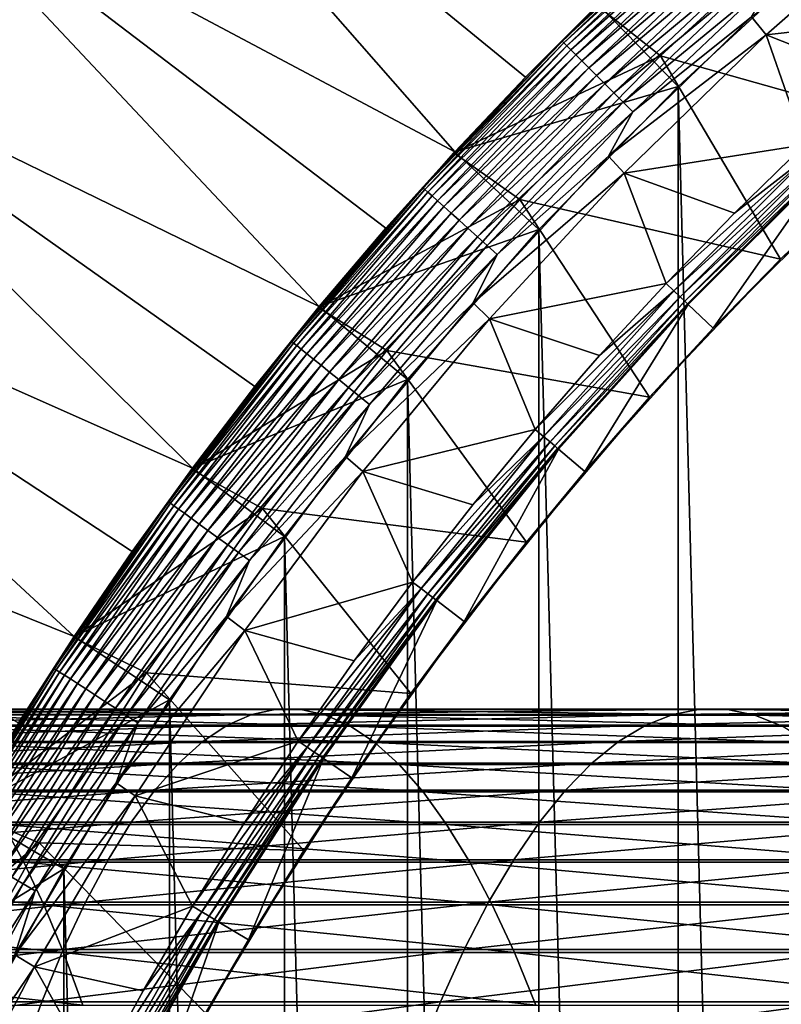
# Model space of a CAD drawing. Header units: metres. Extents: x -24 to 236, y -24 to 24.
# Tile 206 of 256: x 145.72 to 149.04, y 7.71 to 12.01. Entities that reach past the tile are written whole.
import ezdxf

# ---------------------------------------------------------------- set-up
doc = ezdxf.new("R2010")
doc.units = ezdxf.units.M
doc.layers.add('solid_10392024', color=7, linetype='CONTINUOUS')

msp = doc.modelspace()

# ---------------------------------------------------------------- linework, layer by layer
at = {"layer": 'solid_10392024'}
for points in [[(140.5, -23.5), (140.5, 23.5), (179.5, 23.5)], [(179.5, -23.5), (140.5, -23.5), (179.5, 23.5)], [(147.619049, 11.429554, 7.2), (145.830276, 13.46928, 4.5), (145.166306, 12.734358, 4.5)], [(147.927704, 11.755091, 7.2), (148.244904, 12.072296, 7.2), (145.830276, 13.46928, 4.5)], [(147.619049, 11.429554, 7.2), (147.927704, 11.755091, 7.2), (145.830276, 13.46928, 4.5)], [(147.02829, 10.754415, 7.2), (145.166306, 12.734358, 4.5), (144.540359, 11.966701, 4.5)], [(147.319183, 11.095917, 7.2), (147.619049, 11.429554, 7.2), (145.166306, 12.734358, 4.5)], [(147.02829, 10.754415, 7.2), (147.319183, 11.095917, 7.2), (145.166306, 12.734358, 4.5)], [(148.087769, 11.912228, 31.459608), (148.727539, 12.519341, 31.459608), (148.57045, 12.380944, 31.4)], [(148.734772, 12.5113, 31.519072), (148.727539, 12.519341, 31.459608), (148.087769, 11.912228, 31.459608)], [(148.095428, 11.904577, 31.519072), (148.734772, 12.5113, 31.519072), (148.087769, 11.912228, 31.459608)], [(148.746765, 12.497987, 31.576794), (148.734772, 12.5113, 31.519072), (148.095428, 11.904577, 31.519072)], [(148.977295, 11.939938, 31.9), (149.628525, 12.509792, 31.9), (148.914246, 12.017838, 31.9)], [(149.781677, 12.029946, 31.092821), (149.628525, 12.509792, 31.9), (148.977295, 11.939938, 31.9)], [(148.108093, 11.891911, 31.576794), (148.746765, 12.497987, 31.576794), (148.095428, 11.904577, 31.519072)], [(148.763321, 12.479596, 31.631933), (148.746765, 12.497987, 31.576794), (148.108093, 11.891911, 31.576794)], [(148.125595, 11.874411, 31.631933), (148.763321, 12.479596, 31.631933), (148.108093, 11.891911, 31.576794)], [(148.78421, 12.456394, 31.683683), (148.763321, 12.479596, 31.631933), (148.125595, 11.874411, 31.631933)], [(148.147659, 11.852334, 31.683683), (148.78421, 12.456394, 31.683683), (148.125595, 11.874411, 31.631933)], [(148.809128, 12.428722, 31.731291), (148.78421, 12.456394, 31.683683), (148.147659, 11.852334, 31.683683)], [(148.173996, 11.826004, 31.731291), (148.809128, 12.428722, 31.731291), (148.147659, 11.852334, 31.683683)], [(148.837708, 12.396984, 31.774055), (148.809128, 12.428722, 31.731291), (148.173996, 11.826004, 31.731291)], [(149.162994, 12.442237, 32.650002), (148.5168, 11.848465, 32.650002), (148.240768, 12.068265, 32.650002)], [(149.642593, 11.531441, 33.650002), (148.5168, 11.848465, 32.650002), (149.162994, 12.442237, 32.650002)], [(148.57045, 12.380944, 31.4), (148.244904, 12.072296, 7.2), (147.927704, 11.755091, 7.2)], [(147.927704, 11.755091, 31.4), (148.57045, 12.380944, 31.4), (147.927704, 11.755091, 7.2)], [(148.087769, 11.912228, 31.459608), (148.57045, 12.380944, 31.4), (147.927704, 11.755091, 31.4)], [(148.204193, 11.795805, 31.774055), (148.837708, 12.396984, 31.774055), (148.173996, 11.826004, 31.731291)], [(148.869522, 12.361643, 31.811354), (148.837708, 12.396984, 31.774055), (148.204193, 11.795805, 31.774055)], [(148.237823, 11.762177, 31.811354), (148.869522, 12.361643, 31.811354), (148.204193, 11.795805, 31.774055)], [(148.904129, 12.323215, 31.842644), (148.869522, 12.361643, 31.811354), (148.237823, 11.762177, 31.811354)], [(148.274384, 11.725614, 31.842644), (148.904129, 12.323215, 31.842644), (148.237823, 11.762177, 31.811354)], [(149.233337, 12.304524, 45.650002), (148.244934, 12.072324, 45.150002), (148.593796, 11.714132, 45.650002)], [(148.940994, 12.282263, 31.867466), (148.904129, 12.323215, 31.842644), (148.274384, 11.725614, 31.842644)], [(149.233337, -12.304524, 45.650002), (149.233337, 12.304524, 45.650002), (148.593796, 11.714132, 45.650002)], [(148.313354, 11.686647, 31.867466), (148.940994, 12.282263, 31.867466), (148.274384, 11.725614, 31.842644)], [(148.979614, 12.239385, 31.885456), (148.940994, 12.282263, 31.867466), (148.313354, 11.686647, 31.867466)], [(148.354156, 11.645848, 31.885456), (148.979614, 12.239385, 31.885456), (148.313354, 11.686647, 31.867466)], [(149.019394, 12.195206, 31.896355), (148.979614, 12.239385, 31.885456), (148.354156, 11.645848, 31.885456)], [(148.396194, 11.603812, 31.896355), (149.019394, 12.195206, 31.896355), (148.354156, 11.645848, 31.885456)], [(148.396194, 11.603812, 31.896355), (148.914246, 12.017838, 31.9), (149.019394, 12.195206, 31.896355)], [(147.619064, 11.429559, 45.150002), (148.244934, 12.072324, 45.150002), (148.240768, 12.068265, 32.650002)], [(148.593796, 11.714132, 45.650002), (148.244934, 12.072324, 45.150002), (147.619064, 11.429559, 45.150002)], [(148.5168, 11.848465, 32.650002), (147.615097, 11.425261, 32.650002), (148.240768, 12.068265, 32.650002)], [(147.619064, 11.429559, 45.150002), (148.240768, 12.068265, 32.650002), (147.615097, 11.425261, 32.650002)], [(149.459656, 11.748829, 31.092821), (149.781677, 12.029946, 31.092821), (148.977295, 11.939938, 31.9)], [(148.977295, 11.939938, 31.9), (148.914246, 12.017838, 31.9), (148.290085, 11.410531, 31.9)], [(148.396194, 11.603812, 31.896355), (148.290085, 11.410531, 31.9), (148.914246, 12.017838, 31.9)], [(146.474304, 10.04879, 7.2), (144.540359, 11.966701, 4.5), (143.954041, 11.168249, 4.5)], [(146.746613, 10.40529, 7.2), (147.02829, 10.754415, 7.2), (144.540359, 11.966701, 4.5)], [(146.474304, 10.04879, 7.2), (146.746613, 10.40529, 7.2), (144.540359, 11.966701, 4.5)], [(147.480667, 11.272465, 31.459608), (148.087769, 11.912228, 31.459608), (147.927704, 11.755091, 31.4)], [(148.095428, 11.904577, 31.519072), (148.087769, 11.912228, 31.459608), (147.480667, 11.272465, 31.459608)], [(147.488693, 11.265225, 31.519072), (148.095428, 11.904577, 31.519072), (147.480667, 11.272465, 31.459608)], [(148.108093, 11.891911, 31.576794), (148.095428, 11.904577, 31.519072), (147.488693, 11.265225, 31.519072)], [(148.35759, 11.336527, 31.9), (148.977295, 11.939938, 31.9), (148.290085, 11.410531, 31.9)], [(149.14537, 11.459094, 31.092821), (148.977295, 11.939938, 31.9), (148.35759, 11.336527, 31.9)], [(149.14537, 11.459094, 31.092821), (149.459656, 11.748829, 31.092821), (148.977295, 11.939938, 31.9)], [(147.502014, 11.253239, 31.576794), (148.108093, 11.891911, 31.576794), (147.488693, 11.265225, 31.519072)], [(148.125595, 11.874411, 31.631933), (148.108093, 11.891911, 31.576794), (147.502014, 11.253239, 31.576794)], [(147.520401, 11.236678, 31.631933), (148.125595, 11.874411, 31.631933), (147.502014, 11.253239, 31.576794)], [(148.147659, 11.852334, 31.683683), (148.125595, 11.874411, 31.631933), (147.520401, 11.236678, 31.631933)], [(147.54361, 11.215788, 31.683683), (148.147659, 11.852334, 31.683683), (147.520401, 11.236678, 31.631933)], [(148.173996, 11.826004, 31.731291), (148.147659, 11.852334, 31.683683), (147.54361, 11.215788, 31.683683)], [(147.571274, 11.190872, 31.731291), (148.173996, 11.826004, 31.731291), (147.54361, 11.215788, 31.683683)], [(148.204193, 11.795805, 31.774055), (148.173996, 11.826004, 31.731291), (147.571274, 11.190872, 31.731291)], [(148.5168, 11.848465, 32.650002), (147.902924, 11.22099, 32.650002), (147.615097, 11.425261, 32.650002)], [(149.040421, 10.960735, 33.650002), (147.902924, 11.22099, 32.650002), (148.5168, 11.848465, 32.650002)], [(149.642593, 11.531441, 33.650002), (149.040421, 10.960735, 33.650002), (148.5168, 11.848465, 32.650002)], [(147.603012, 11.162294, 31.774055), (148.204193, 11.795805, 31.774055), (147.571274, 11.190872, 31.731291)], [(148.237823, 11.762177, 31.811354), (148.204193, 11.795805, 31.774055), (147.603012, 11.162294, 31.774055)], [(147.927704, 11.755091, 31.4), (147.619049, 11.429554, 7.2), (147.319183, 11.095917, 7.2)], [(147.319183, 11.095917, 31.4), (147.927704, 11.755091, 31.4), (147.319183, 11.095917, 7.2)], [(147.480667, 11.272465, 31.459608), (147.927704, 11.755091, 31.4), (147.319183, 11.095917, 31.4)], [(147.638351, 11.130473, 31.811354), (148.237823, 11.762177, 31.811354), (147.603012, 11.162294, 31.774055)], [(147.927704, 11.755091, 31.4), (147.927704, 11.755091, 7.2), (147.619049, 11.429554, 7.2)], [(148.274384, 11.725614, 31.842644), (148.237823, 11.762177, 31.811354), (147.638351, 11.130473, 31.811354)], [(148.593796, 11.714132, 45.650002), (147.619064, 11.429559, 45.150002), (147.986481, 11.090444, 45.650002)], [(147.676788, 11.095873, 31.842644), (148.274384, 11.725614, 31.842644), (147.638351, 11.130473, 31.811354)], [(148.313354, 11.686647, 31.867466), (148.274384, 11.725614, 31.842644), (147.676788, 11.095873, 31.842644)], [(147.717743, 11.058999, 31.867466), (148.313354, 11.686647, 31.867466), (147.676788, 11.095873, 31.842644)], [(148.354156, 11.645848, 31.885456), (148.313354, 11.686647, 31.867466), (147.717743, 11.058999, 31.867466)], [(148.593796, -11.714132, 45.650002), (148.593796, 11.714132, 45.650002), (147.986481, 11.090444, 45.650002)], [(148.593796, -11.714132, 45.650002), (149.233337, -12.304524, 45.650002), (148.593796, 11.714132, 45.650002)], [(147.76062, 11.020391, 31.885456), (148.354156, 11.645848, 31.885456), (147.717743, 11.058999, 31.867466)], [(148.396194, 11.603812, 31.896355), (148.354156, 11.645848, 31.885456), (147.76062, 11.020391, 31.885456)], [(147.804794, 10.980613, 31.896355), (148.396194, 11.603812, 31.896355), (147.76062, 11.020391, 31.885456)], [(147.804794, 10.980613, 31.896355), (148.290085, 11.410531, 31.9), (148.396194, 11.603812, 31.896355)], [(149.34079, 11.253036, 30.592821), (149.040421, 10.960735, 33.650002), (149.642593, 11.531441, 33.650002)], [(147.028244, 10.754346, 45.150002), (147.619064, 11.429559, 45.150002), (147.615097, 11.425261, 32.650002)], [(147.986481, 11.090444, 45.650002), (147.619064, 11.429559, 45.150002), (147.028244, 10.754346, 45.150002)], [(148.83905, 11.160955, 31.092821), (149.14537, 11.459094, 31.092821), (148.35759, 11.336527, 31.9)], [(149.177963, 11.424688, 30.999844), (149.14537, 11.459094, 31.092821), (148.83905, 11.160955, 31.092821)], [(147.902924, 11.22099, 32.650002), (147.024475, 10.74979, 32.650002), (147.615097, 11.425261, 32.650002)], [(147.028244, 10.754346, 45.150002), (147.615097, 11.425261, 32.650002), (147.024475, 10.74979, 32.650002)], [(148.35759, 11.336527, 31.9), (148.290085, 11.410531, 31.9), (147.699142, 10.770857, 31.9)], [(147.804794, 10.980613, 31.896355), (147.699142, 10.770857, 31.9), (148.290085, 11.410531, 31.9)], [(149.177963, 11.424688, 30.999844), (148.83905, 11.160955, 31.092821), (148.540909, 10.85463, 31.092821)], [(149.177963, 11.424688, 30.999844), (148.540909, 10.85463, 31.092821), (148.575317, 10.82204, 30.999844)], [(149.177963, 11.424688, 30.999844), (148.575317, 10.82204, 30.999844), (149.203796, 11.397409, 30.902037)], [(148.575317, 10.82204, 30.999844), (148.602585, 10.7962, 30.902037), (149.203796, 11.397409, 30.902037)], [(149.203796, 11.397409, 30.902037), (148.602585, 10.7962, 30.902037), (149.222458, 11.37771, 30.800835)], [(148.602585, 10.7962, 30.902037), (148.622284, 10.777539, 30.800835), (149.222458, 11.37771, 30.800835)], [(149.222458, 11.37771, 30.800835), (148.622284, 10.777539, 30.800835), (149.233734, 11.365807, 30.69735)], [(148.622284, 10.777539, 30.800835), (148.634201, 10.766264, 30.69735), (149.233734, 11.365807, 30.69735)], [(149.233734, 11.365807, 30.69735), (148.634201, 10.766264, 30.69735), (149.237473, 11.361794, 30.592821)], [(148.634201, 10.766264, 30.69735), (148.638153, 10.762466, 30.592821), (149.237473, 11.361794, 30.592821)], [(148.747055, 10.659323, 30.592821), (149.237473, 11.361794, 30.592821), (148.638153, 10.762466, 30.592821)], [(149.34079, 11.253036, 30.592821), (149.237473, 11.361794, 30.592821), (148.747055, 10.659323, 30.592821)], [(147.770859, 10.700942, 31.9), (148.35759, 11.336527, 31.9), (147.699142, 10.770857, 31.9)], [(148.540909, 10.85463, 31.092821), (148.35759, 11.336527, 31.9), (147.770859, 10.700942, 31.9)], [(148.540909, 10.85463, 31.092821), (148.83905, 11.160955, 31.092821), (148.35759, 11.336527, 31.9)], [(146.907867, 10.601805, 31.459608), (147.480667, 11.272465, 31.459608), (147.319183, 11.095917, 31.4)], [(147.488693, 11.265225, 31.519072), (147.480667, 11.272465, 31.459608), (146.907867, 10.601805, 31.459608)], [(146.916275, 10.594995, 31.519072), (147.488693, 11.265225, 31.519072), (146.907867, 10.601805, 31.459608)], [(147.502014, 11.253239, 31.576794), (147.488693, 11.265225, 31.519072), (146.916275, 10.594995, 31.519072)], [(146.930191, 10.583722, 31.576794), (147.502014, 11.253239, 31.576794), (146.916275, 10.594995, 31.519072)], [(147.520401, 11.236678, 31.631933), (147.502014, 11.253239, 31.576794), (146.930191, 10.583722, 31.576794)], [(146.949432, 10.568148, 31.631933), (147.520401, 11.236678, 31.631933), (146.930191, 10.583722, 31.576794)], [(147.54361, 11.215788, 31.683683), (147.520401, 11.236678, 31.631933), (146.949432, 10.568148, 31.631933)], [(146.973694, 10.5485, 31.683683), (147.54361, 11.215788, 31.683683), (146.949432, 10.568148, 31.631933)], [(147.571274, 11.190872, 31.731291), (147.54361, 11.215788, 31.683683), (146.973694, 10.5485, 31.683683)], [(147.902924, 11.22099, 32.650002), (147.323547, 10.562083, 32.650002), (147.024475, 10.74979, 32.650002)], [(148.469315, 10.35825, 33.650002), (147.323547, 10.562083, 32.650002), (147.902924, 11.22099, 32.650002)], [(149.040421, 10.960735, 33.650002), (148.469315, 10.35825, 33.650002), (147.902924, 11.22099, 32.650002)], [(149.34079, 11.253036, 30.592821), (148.747055, 10.659323, 30.592821), (149.040421, 10.960735, 33.650002)], [(147.002625, 10.525066, 31.731291), (147.571274, 11.190872, 31.731291), (146.973694, 10.5485, 31.683683)], [(147.603012, 11.162294, 31.774055), (147.571274, 11.190872, 31.731291), (147.002625, 10.525066, 31.731291)], [(145.958664, 9.314681, 7.2), (143.954041, 11.168249, 4.5), (143.409012, 10.341247, 4.5)], [(146.211594, 9.685168, 7.2), (146.474304, 10.04879, 7.2), (143.954041, 11.168249, 4.5)], [(145.958664, 9.314681, 7.2), (146.211594, 9.685168, 7.2), (143.954041, 11.168249, 4.5)], [(147.035812, 10.498189, 31.774055), (147.603012, 11.162294, 31.774055), (147.002625, 10.525066, 31.731291)], [(147.638351, 11.130473, 31.811354), (147.603012, 11.162294, 31.774055), (147.035812, 10.498189, 31.774055)], [(147.072769, 10.468261, 31.811354), (147.638351, 11.130473, 31.811354), (147.035812, 10.498189, 31.774055)], [(147.676788, 11.095873, 31.842644), (147.638351, 11.130473, 31.811354), (147.072769, 10.468261, 31.811354)], [(147.319183, 11.095917, 31.4), (147.02829, 10.754415, 7.2), (146.746613, 10.40529, 7.2)], [(146.746613, 10.40529, 31.4), (147.319183, 11.095917, 31.4), (146.746613, 10.40529, 7.2)], [(146.907867, 10.601805, 31.459608), (147.319183, 11.095917, 31.4), (146.746613, 10.40529, 31.4)], [(147.986481, 11.090444, 45.650002), (147.028244, 10.754346, 45.150002), (147.413147, 10.435217, 45.650002)], [(147.319183, 11.095917, 31.4), (147.319183, 11.095917, 7.2), (147.02829, 10.754415, 7.2)], [(147.112961, 10.435719, 31.842644), (147.676788, 11.095873, 31.842644), (147.072769, 10.468261, 31.811354)], [(147.717743, 11.058999, 31.867466), (147.676788, 11.095873, 31.842644), (147.112961, 10.435719, 31.842644)], [(147.986481, -11.090444, 45.650002), (147.986481, 11.090444, 45.650002), (147.413147, 10.435217, 45.650002)], [(147.986481, -11.090444, 45.650002), (148.593796, -11.714132, 45.650002), (147.986481, 11.090444, 45.650002)], [(147.155792, 10.401039, 31.867466), (147.717743, 11.058999, 31.867466), (147.112961, 10.435719, 31.842644)], [(147.76062, 11.020391, 31.885456), (147.717743, 11.058999, 31.867466), (147.155792, 10.401039, 31.867466)], [(147.200623, 10.364728, 31.885456), (147.76062, 11.020391, 31.885456), (147.155792, 10.401039, 31.867466)], [(147.804794, 10.980613, 31.896355), (147.76062, 11.020391, 31.885456), (147.200623, 10.364728, 31.885456)], [(147.246826, 10.327316, 31.896355), (147.804794, 10.980613, 31.896355), (147.200623, 10.364728, 31.885456)], [(147.246826, 10.327316, 31.896355), (147.699142, 10.770857, 31.9), (147.804794, 10.980613, 31.896355)], [(148.747055, 10.659323, 30.592821), (148.469315, 10.35825, 33.650002), (149.040421, 10.960735, 33.650002)], [(148.251175, 10.540345, 31.092821), (148.540909, 10.85463, 31.092821), (147.770859, 10.700942, 31.9)], [(148.575317, 10.82204, 30.999844), (148.540909, 10.85463, 31.092821), (148.251175, 10.540345, 31.092821)], [(148.575317, 10.82204, 30.999844), (148.251175, 10.540345, 31.092821), (147.970047, 10.218328, 31.092821)], [(148.575317, 10.82204, 30.999844), (147.970047, 10.218328, 31.092821), (148.00618, 10.187648, 30.999844)], [(148.575317, 10.82204, 30.999844), (148.00618, 10.187648, 30.999844), (148.602585, 10.7962, 30.902037)], [(148.00618, 10.187648, 30.999844), (148.034805, 10.163322, 30.902037), (148.602585, 10.7962, 30.902037)], [(148.602585, 10.7962, 30.902037), (148.034805, 10.163322, 30.902037), (148.622284, 10.777539, 30.800835)], [(147.323547, 10.562083, 32.650002), (146.470673, 10.04388, 32.650002), (147.024475, 10.74979, 32.650002)], [(146.47435, 10.048852, 45.150002), (147.024475, 10.74979, 32.650002), (146.470673, 10.04388, 32.650002)], [(146.47435, 10.048852, 45.150002), (147.028244, 10.754346, 45.150002), (147.024475, 10.74979, 32.650002)], [(147.413147, 10.435217, 45.650002), (147.028244, 10.754346, 45.150002), (146.47435, 10.048852, 45.150002)], [(147.770859, 10.700942, 31.9), (147.699142, 10.770857, 31.9), (147.143097, 10.100616, 31.9)], [(147.246826, 10.327316, 31.896355), (147.143097, 10.100616, 31.9), (147.699142, 10.770857, 31.9)], [(148.034805, 10.163322, 30.902037), (148.055496, 10.145757, 30.800835), (148.622284, 10.777539, 30.800835)], [(148.622284, 10.777539, 30.800835), (148.055496, 10.145757, 30.800835), (148.634201, 10.766264, 30.69735)], [(148.055496, 10.145757, 30.800835), (148.067993, 10.135141, 30.69735), (148.634201, 10.766264, 30.69735)], [(148.634201, 10.766264, 30.69735), (148.067993, 10.135141, 30.69735), (148.638153, 10.762466, 30.592821)], [(148.067993, 10.135141, 30.69735), (148.072174, 10.131598, 30.592821), (148.638153, 10.762466, 30.592821)], [(148.186554, 10.034569, 30.592821), (148.638153, 10.762466, 30.592821), (148.072174, 10.131598, 30.592821)], [(148.747055, 10.659323, 30.592821), (148.638153, 10.762466, 30.592821), (148.186554, 10.034569, 30.592821)], [(147.218445, 10.034653, 31.9), (147.770859, 10.700942, 31.9), (147.143097, 10.100616, 31.9)], [(147.970047, 10.218328, 31.092821), (147.770859, 10.700942, 31.9), (147.218445, 10.034653, 31.9)], [(147.970047, 10.218328, 31.092821), (148.251175, 10.540345, 31.092821), (147.770859, 10.700942, 31.9)], [(148.747055, 10.659323, 30.592821), (148.186554, 10.034569, 30.592821), (148.469315, 10.35825, 33.650002)], [(146.370941, 9.902085, 31.459608), (146.907867, 10.601805, 31.459608), (146.746613, 10.40529, 31.4)], [(146.916275, 10.594995, 31.519072), (146.907867, 10.601805, 31.459608), (146.370941, 9.902085, 31.459608)], [(146.3797, 9.895726, 31.519072), (146.916275, 10.594995, 31.519072), (146.370941, 9.902085, 31.459608)], [(146.930191, 10.583722, 31.576794), (146.916275, 10.594995, 31.519072), (146.3797, 9.895726, 31.519072)], [(146.394196, 9.885197, 31.576794), (146.930191, 10.583722, 31.576794), (146.3797, 9.895726, 31.519072)], [(146.949432, 10.568148, 31.631933), (146.930191, 10.583722, 31.576794), (146.394196, 9.885197, 31.576794)], [(146.414215, 9.870649, 31.631933), (146.949432, 10.568148, 31.631933), (146.394196, 9.885197, 31.576794)], [(146.973694, 10.5485, 31.683683), (146.949432, 10.568148, 31.631933), (146.414215, 9.870649, 31.631933)], [(146.439468, 9.852299, 31.683683), (146.973694, 10.5485, 31.683683), (146.414215, 9.870649, 31.631933)], [(147.002625, 10.525066, 31.731291), (146.973694, 10.5485, 31.683683), (146.439468, 9.852299, 31.683683)], [(147.323547, 10.562083, 32.650002), (146.779922, 9.873149, 32.650002), (146.470673, 10.04388, 32.650002)], [(147.931549, 9.726372, 33.650002), (146.779922, 9.873149, 32.650002), (147.323547, 10.562083, 32.650002)], [(148.469315, 10.35825, 33.650002), (147.931549, 9.726372, 33.650002), (147.323547, 10.562083, 32.650002)], [(146.469604, 9.830412, 31.731291), (147.002625, 10.525066, 31.731291), (146.439468, 9.852299, 31.683683)], [(147.035812, 10.498189, 31.774055), (147.002625, 10.525066, 31.731291), (146.469604, 9.830412, 31.731291)], [(146.50415, 9.805308, 31.774055), (147.035812, 10.498189, 31.774055), (146.469604, 9.830412, 31.731291)], [(147.072769, 10.468261, 31.811354), (147.035812, 10.498189, 31.774055), (146.50415, 9.805308, 31.774055)], [(146.542618, 9.777356, 31.811354), (147.072769, 10.468261, 31.811354), (146.50415, 9.805308, 31.774055)], [(147.112961, 10.435719, 31.842644), (147.072769, 10.468261, 31.811354), (146.542618, 9.777356, 31.811354)], [(146.746613, 10.40529, 31.4), (146.474304, 10.04879, 7.2), (146.211594, 9.685168, 7.2)], [(146.211594, 9.685168, 31.4), (146.746613, 10.40529, 31.4), (146.211594, 9.685168, 7.2)], [(146.370941, 9.902085, 31.459608), (146.746613, 10.40529, 31.4), (146.211594, 9.685168, 31.4)], [(146.746613, 10.40529, 31.4), (146.746613, 10.40529, 7.2), (146.474304, 10.04879, 7.2)], [(147.413147, 10.435217, 45.650002), (146.47435, 10.048852, 45.150002), (146.875671, 9.750616, 45.650002)], [(146.584457, 9.746962, 31.842644), (147.112961, 10.435719, 31.842644), (146.542618, 9.777356, 31.811354)], [(147.155792, 10.401039, 31.867466), (147.112961, 10.435719, 31.842644), (146.584457, 9.746962, 31.842644)], [(146.629044, 9.714571, 31.867466), (147.155792, 10.401039, 31.867466), (146.584457, 9.746962, 31.842644)], [(147.200623, 10.364728, 31.885456), (147.155792, 10.401039, 31.867466), (146.629044, 9.714571, 31.867466)], [(147.413147, -10.435217, 45.650002), (147.413147, 10.435217, 45.650002), (146.875671, 9.750616, 45.650002)], [(147.413147, -10.435217, 45.650002), (147.986481, -11.090444, 45.650002), (147.413147, 10.435217, 45.650002)], [(146.67572, 9.680656, 31.885456), (147.200623, 10.364728, 31.885456), (146.629044, 9.714571, 31.867466)], [(147.246826, 10.327316, 31.896355), (147.200623, 10.364728, 31.885456), (146.67572, 9.680656, 31.885456)], [(148.186554, 10.034569, 30.592821), (147.931549, 9.726372, 33.650002), (148.469315, 10.35825, 33.650002)], [(145.715668, 8.937593, 7.2), (145.958664, 9.314681, 7.2), (143.409012, 10.341247, 4.5)], [(146.723816, 9.645714, 31.896355), (147.246826, 10.327316, 31.896355), (146.67572, 9.680656, 31.885456)], [(146.723816, 9.645714, 31.896355), (147.143097, 10.100616, 31.9), (147.246826, 10.327316, 31.896355)], [(147.697754, 9.888818, 31.092821), (147.970047, 10.218328, 31.092821), (147.218445, 10.034653, 31.9)], [(148.00618, 10.187648, 30.999844), (147.697754, 9.888818, 31.092821), (147.434494, 9.552054, 31.092821)], [(148.00618, 10.187648, 30.999844), (147.434494, 9.552054, 31.092821), (147.472214, 9.523374, 30.999844)], [(148.00618, 10.187648, 30.999844), (147.472214, 9.523374, 30.999844), (148.034805, 10.163322, 30.902037)], [(148.00618, 10.187648, 30.999844), (147.970047, 10.218328, 31.092821), (147.697754, 9.888818, 31.092821)], [(147.472214, 9.523374, 30.999844), (147.502121, 9.500635, 30.902037), (148.034805, 10.163322, 30.902037)], [(148.034805, 10.163322, 30.902037), (147.502121, 9.500635, 30.902037), (148.055496, 10.145757, 30.800835)], [(147.502121, 9.500635, 30.902037), (147.523727, 9.484214, 30.800835), (148.055496, 10.145757, 30.800835)], [(148.055496, 10.145757, 30.800835), (147.523727, 9.484214, 30.800835), (148.067993, 10.135141, 30.69735)], [(147.218445, 10.034653, 31.9), (147.143097, 10.100616, 31.9), (146.62352, 9.401705, 31.9)], [(146.723816, 9.645714, 31.896355), (146.62352, 9.401705, 31.9), (147.143097, 10.100616, 31.9)], [(147.523727, 9.484214, 30.800835), (147.536789, 9.474292, 30.69735), (148.067993, 10.135141, 30.69735)], [(148.067993, 10.135141, 30.69735), (147.536789, 9.474292, 30.69735), (148.072174, 10.131598, 30.592821)], [(147.536789, 9.474292, 30.69735), (147.541183, 9.471019, 30.592821), (148.072174, 10.131598, 30.592821)], [(147.660522, 9.380157, 30.592821), (148.072174, 10.131598, 30.592821), (147.541183, 9.471019, 30.592821)], [(148.186554, 10.034569, 30.592821), (148.072174, 10.131598, 30.592821), (147.660522, 9.380157, 30.592821)], [(146.779922, 9.873149, 32.650002), (145.955276, 9.309565, 32.650002), (146.470673, 10.04388, 32.650002)], [(145.958603, 9.314595, 45.150002), (146.470673, 10.04388, 32.650002), (145.955276, 9.309565, 32.650002)], [(145.958603, 9.314595, 45.150002), (146.47435, 10.048852, 45.150002), (146.470673, 10.04388, 32.650002)], [(146.875671, 9.750616, 45.650002), (146.47435, 10.048852, 45.150002), (145.958603, 9.314595, 45.150002)], [(146.702682, 9.340439, 31.9), (147.218445, 10.034653, 31.9), (146.62352, 9.401705, 31.9)], [(147.434494, 9.552054, 31.092821), (147.218445, 10.034653, 31.9), (146.702682, 9.340439, 31.9)], [(147.434494, 9.552054, 31.092821), (147.697754, 9.888818, 31.092821), (147.218445, 10.034653, 31.9)], [(148.186554, 10.034569, 30.592821), (147.660522, 9.380157, 30.592821), (147.931549, 9.726372, 33.650002)], [(145.871399, 9.175225, 31.459608), (146.370941, 9.902085, 31.459608), (146.211594, 9.685168, 31.4)], [(146.3797, 9.895726, 31.519072), (146.370941, 9.902085, 31.459608), (145.871399, 9.175225, 31.459608)], [(145.880463, 9.169333, 31.519072), (146.3797, 9.895726, 31.519072), (145.871399, 9.175225, 31.459608)], [(146.394196, 9.885197, 31.576794), (146.3797, 9.895726, 31.519072), (145.880463, 9.169333, 31.519072)], [(145.895493, 9.159576, 31.576794), (146.394196, 9.885197, 31.576794), (145.880463, 9.169333, 31.519072)], [(146.414215, 9.870649, 31.631933), (146.394196, 9.885197, 31.576794), (145.895493, 9.159576, 31.576794)], [(145.916245, 9.146097, 31.631933), (146.414215, 9.870649, 31.631933), (145.895493, 9.159576, 31.576794)], [(146.439468, 9.852299, 31.683683), (146.414215, 9.870649, 31.631933), (145.916245, 9.146097, 31.631933)], [(145.942429, 9.129093, 31.683683), (146.439468, 9.852299, 31.683683), (145.916245, 9.146097, 31.631933)], [(146.469604, 9.830412, 31.731291), (146.439468, 9.852299, 31.683683), (145.942429, 9.129093, 31.683683)], [(146.779922, 9.873149, 32.650002), (146.273621, 9.156242, 32.650002), (145.955276, 9.309565, 32.650002)], [(147.428238, 9.066471, 33.650002), (146.273621, 9.156242, 32.650002), (146.779922, 9.873149, 32.650002)], [(147.931549, 9.726372, 33.650002), (147.428238, 9.066471, 33.650002), (146.779922, 9.873149, 32.650002)], [(145.973663, 9.108813, 31.731291), (146.469604, 9.830412, 31.731291), (145.942429, 9.129093, 31.683683)], [(146.50415, 9.805308, 31.774055), (146.469604, 9.830412, 31.731291), (145.973663, 9.108813, 31.731291)], [(146.009476, 9.085552, 31.774055), (146.50415, 9.805308, 31.774055), (145.973663, 9.108813, 31.731291)], [(146.542618, 9.777356, 31.811354), (146.50415, 9.805308, 31.774055), (146.009476, 9.085552, 31.774055)], [(146.049362, 9.059651, 31.811354), (146.542618, 9.777356, 31.811354), (146.009476, 9.085552, 31.774055)], [(146.584457, 9.746962, 31.842644), (146.542618, 9.777356, 31.811354), (146.049362, 9.059651, 31.811354)], [(146.875671, 9.750616, 45.650002), (145.958603, 9.314595, 45.150002), (146.375244, 9.038149, 45.650002)], [(146.092728, 9.031488, 31.842644), (146.584457, 9.746962, 31.842644), (146.049362, 9.059651, 31.811354)], [(146.629044, 9.714571, 31.867466), (146.584457, 9.746962, 31.842644), (146.092728, 9.031488, 31.842644)], [(146.138947, 9.001475, 31.867466), (146.629044, 9.714571, 31.867466), (146.092728, 9.031488, 31.842644)], [(146.67572, 9.680656, 31.885456), (146.629044, 9.714571, 31.867466), (146.138947, 9.001475, 31.867466)], [(146.875671, -9.750616, 45.650002), (146.875671, 9.750616, 45.650002), (146.375244, 9.038149, 45.650002)], [(146.875671, -9.750616, 45.650002), (147.413147, -10.435217, 45.650002), (146.875671, 9.750616, 45.650002)], [(147.660522, 9.380157, 30.592821), (147.428238, 9.066471, 33.650002), (147.931549, 9.726372, 33.650002)], [(146.211594, 9.685168, 31.4), (145.958664, 9.314681, 7.2), (145.715668, 8.937593, 7.2)], [(145.715668, 8.937593, 31.4), (146.211594, 9.685168, 31.4), (145.715668, 8.937593, 7.2)], [(145.871399, 9.175225, 31.459608), (146.211594, 9.685168, 31.4), (145.715668, 8.937593, 31.4)], [(146.211594, 9.685168, 31.4), (146.211594, 9.685168, 7.2), (145.958664, 9.314681, 7.2)], [(146.187332, 8.970051, 31.885456), (146.67572, 9.680656, 31.885456), (146.138947, 9.001475, 31.867466)], [(146.723816, 9.645714, 31.896355), (146.67572, 9.680656, 31.885456), (146.187332, 8.970051, 31.885456)], [(146.237198, 8.937673, 31.896355), (146.723816, 9.645714, 31.896355), (146.187332, 8.970051, 31.885456)], [(146.237198, 8.937673, 31.896355), (146.62352, 9.401705, 31.9), (146.723816, 9.645714, 31.896355)], [(147.180435, 9.208285, 31.092821), (147.434494, 9.552054, 31.092821), (146.702682, 9.340439, 31.9)], [(147.472214, 9.523374, 30.999844), (147.434494, 9.552054, 31.092821), (147.180435, 9.208285, 31.092821)], [(147.472214, 9.523374, 30.999844), (147.180435, 9.208285, 31.092821), (146.935776, 8.857762, 31.092821)], [(147.472214, 9.523374, 30.999844), (146.935776, 8.857762, 31.092821), (146.975006, 8.831166, 30.999844)], [(147.472214, 9.523374, 30.999844), (146.975006, 8.831166, 30.999844), (147.502121, 9.500635, 30.902037)], [(146.975006, 8.831166, 30.999844), (147.006104, 8.810081, 30.902037), (147.502121, 9.500635, 30.902037)], [(147.502121, 9.500635, 30.902037), (147.006104, 8.810081, 30.902037), (147.523727, 9.484214, 30.800835)], [(147.006104, 8.810081, 30.902037), (147.028564, 8.794853, 30.800835), (147.523727, 9.484214, 30.800835)], [(147.523727, 9.484214, 30.800835), (147.028564, 8.794853, 30.800835), (147.536789, 9.474292, 30.69735)], [(147.028564, 8.794853, 30.800835), (147.04213, 8.785652, 30.69735), (147.536789, 9.474292, 30.69735)], [(147.536789, 9.474292, 30.69735), (147.04213, 8.785652, 30.69735), (147.541183, 9.471019, 30.592821)], [(147.04213, 8.785652, 30.69735), (147.046707, 8.782641, 30.592821), (147.541183, 9.471019, 30.592821)], [(147.170761, 8.698293, 30.592821), (147.541183, 9.471019, 30.592821), (147.046707, 8.782641, 30.592821)], [(147.660522, 9.380157, 30.592821), (147.541183, 9.471019, 30.592821), (147.170761, 8.698293, 30.592821)], [(146.702682, 9.340439, 31.9), (146.62352, 9.401705, 31.9), (146.141861, 8.676091, 31.9)], [(146.237198, 8.937673, 31.896355), (146.141861, 8.676091, 31.9), (146.62352, 9.401705, 31.9)], [(147.660522, 9.380157, 30.592821), (147.170761, 8.698293, 30.592821), (147.428238, 9.066471, 33.650002)], [(146.224289, 8.619294, 31.9), (146.702682, 9.340439, 31.9), (146.141861, 8.676091, 31.9)], [(146.935776, 8.857762, 31.092821), (146.702682, 9.340439, 31.9), (146.224289, 8.619294, 31.9)], [(146.935776, 8.857762, 31.092821), (147.180435, 9.208285, 31.092821), (146.702682, 9.340439, 31.9)], [(146.273621, 9.156242, 32.650002), (145.47966, 8.548801, 32.650002), (145.955276, 9.309565, 32.650002)], [(145.482819, 8.554175, 45.150002), (145.955276, 9.309565, 32.650002), (145.47966, 8.548801, 32.650002)], [(145.482819, 8.554175, 45.150002), (145.958603, 9.314595, 45.150002), (145.955276, 9.309565, 32.650002)], [(146.375244, 9.038149, 45.650002), (145.958603, 9.314595, 45.150002), (145.482819, 8.554175, 45.150002)], [(145.410553, 8.423217, 31.459608), (145.871399, 9.175225, 31.459608), (145.715668, 8.937593, 31.4)], [(145.880463, 9.169333, 31.519072), (145.871399, 9.175225, 31.459608), (145.410553, 8.423217, 31.459608)], [(145.419937, 8.417808, 31.519072), (145.880463, 9.169333, 31.519072), (145.410553, 8.423217, 31.459608)], [(145.895493, 9.159576, 31.576794), (145.880463, 9.169333, 31.519072), (145.419937, 8.417808, 31.519072)], [(145.43544, 8.408851, 31.576794), (145.895493, 9.159576, 31.576794), (145.419937, 8.417808, 31.519072)], [(145.916245, 9.146097, 31.631933), (145.895493, 9.159576, 31.576794), (145.43544, 8.408851, 31.576794)], [(146.273621, 9.156242, 32.650002), (145.806351, 8.413692, 32.650002), (145.47966, 8.548801, 32.650002)], [(146.960938, 8.380498, 33.650002), (145.806351, 8.413692, 32.650002), (146.273621, 9.156242, 32.650002)], [(147.428238, 9.066471, 33.650002), (146.960938, 8.380498, 33.650002), (146.273621, 9.156242, 32.650002)], [(145.456879, 8.396476, 31.631933), (145.916245, 9.146097, 31.631933), (145.43544, 8.408851, 31.576794)], [(145.942429, 9.129093, 31.683683), (145.916245, 9.146097, 31.631933), (145.456879, 8.396476, 31.631933)], [(145.483917, 8.380866, 31.683683), (145.942429, 9.129093, 31.683683), (145.456879, 8.396476, 31.631933)], [(145.973663, 9.108813, 31.731291), (145.942429, 9.129093, 31.683683), (145.483917, 8.380866, 31.683683)], [(145.516159, 8.362247, 31.731291), (145.973663, 9.108813, 31.731291), (145.483917, 8.380866, 31.683683)], [(146.009476, 9.085552, 31.774055), (145.973663, 9.108813, 31.731291), (145.516159, 8.362247, 31.731291)], [(145.553146, 8.340894, 31.774055), (146.009476, 9.085552, 31.774055), (145.516159, 8.362247, 31.731291)], [(146.049362, 9.059651, 31.811354), (146.009476, 9.085552, 31.774055), (145.553146, 8.340894, 31.774055)], [(147.170761, 8.698293, 30.592821), (146.960938, 8.380498, 33.650002), (147.428238, 9.066471, 33.650002)], [(146.375244, 9.038149, 45.650002), (145.482819, 8.554175, 45.150002), (145.913589, 8.300336, 45.650002)], [(145.59433, 8.317116, 31.811354), (146.049362, 9.059651, 31.811354), (145.553146, 8.340894, 31.774055)], [(146.092728, 9.031488, 31.842644), (146.049362, 9.059651, 31.811354), (145.59433, 8.317116, 31.811354)], [(145.639114, 8.291261, 31.842644), (146.092728, 9.031488, 31.842644), (145.59433, 8.317116, 31.811354)], [(146.138947, 9.001475, 31.867466), (146.092728, 9.031488, 31.842644), (145.639114, 8.291261, 31.842644)], [(146.375244, -9.038149, 45.650002), (146.375244, 9.038149, 45.650002), (145.913589, 8.300336, 45.650002)], [(146.375244, -9.038149, 45.650002), (146.875671, -9.750616, 45.650002), (146.375244, 9.038149, 45.650002)], [(144.987167, 8.997323, 375.204437), (146.841888, 8.997244, 374.78653), (144.891098, 8.974121, 374.75116)], [(146.841888, 8.997244, 374.78653), (146.734192, 8.974042, 374.335876), (144.891098, 8.974121, 374.75116)], [(146.949707, 8.996539, 375.237732), (146.841888, 8.997244, 374.78653), (144.987167, 8.997323, 375.204437)], [(145.083359, 8.996618, 375.658295), (146.949707, 8.996539, 375.237732), (144.987167, 8.997323, 375.204437)], [(147.057388, 8.97193, 375.688324), (146.949707, 8.996539, 375.237732), (145.083359, 8.996618, 375.658295)], [(145.179398, 8.972009, 376.111481), (147.057388, 8.97193, 375.688324), (145.083359, 8.996618, 375.658295)], [(145.686844, 8.263708, 31.867466), (146.138947, 9.001475, 31.867466), (145.639114, 8.291261, 31.842644)], [(146.187332, 8.970051, 31.885456), (146.138947, 9.001475, 31.867466), (145.686844, 8.263708, 31.867466)], [(146.841888, 8.997244, 374.78653), (148.690033, 8.997178, 374.320007), (146.734192, 8.974042, 374.335876)], [(148.690033, 8.997178, 374.320007), (148.570847, 8.973977, 373.872253), (146.734192, 8.974042, 374.335876)], [(148.809372, 8.996473, 374.768311), (148.690033, 8.997178, 374.320007), (146.841888, 8.997244, 374.78653)], [(146.949707, 8.996539, 375.237732), (148.809372, 8.996473, 374.768311), (146.841888, 8.997244, 374.78653)], [(148.928543, 8.971864, 375.215973), (148.809372, 8.996473, 374.768311), (146.949707, 8.996539, 375.237732)], [(147.057388, 8.97193, 375.688324), (148.928543, 8.971864, 375.215973), (146.949707, 8.996539, 375.237732)], [(148.690033, 8.997178, 374.320007), (150.530884, 8.997163, 373.805084), (148.570847, 8.973977, 373.872253)], [(150.530884, 8.997163, 373.805084), (150.400345, 8.973961, 373.360504), (148.570847, 8.973977, 373.872253)], [(150.661591, 8.996458, 374.250214), (150.530884, 8.997163, 373.805084), (148.690033, 8.997178, 374.320007)], [(148.809372, 8.996473, 374.768311), (150.661591, 8.996458, 374.250214), (148.690033, 8.997178, 374.320007)], [(150.792114, 8.971848, 374.694702), (150.661591, 8.996458, 374.250214), (148.809372, 8.996473, 374.768311)], [(148.928543, 8.971864, 375.215973), (150.792114, 8.971848, 374.694702), (148.809372, 8.996473, 374.768311)], [(144.891098, 8.974121, 374.75116), (146.734192, 8.974042, 374.335876), (144.79541, 8.927073, 374.299652)], [(146.734192, 8.974042, 374.335876), (146.626923, 8.926995, 373.886963), (144.79541, 8.927073, 374.299652)], [(147.164627, 8.92348, 376.137085), (147.057388, 8.97193, 375.688324), (145.179398, 8.972009, 376.111481)], [(145.27507, 8.923558, 376.562836), (147.164627, 8.92348, 376.137085), (145.179398, 8.972009, 376.111481)], [(145.736801, 8.234859, 31.885456), (146.187332, 8.970051, 31.885456), (145.686844, 8.263708, 31.867466)], [(146.237198, 8.937673, 31.896355), (146.187332, 8.970051, 31.885456), (145.736801, 8.234859, 31.885456)], [(145.788284, 8.205134, 31.896355), (146.237198, 8.937673, 31.896355), (145.736801, 8.234859, 31.885456)], [(145.788284, 8.205134, 31.896355), (146.141861, 8.676091, 31.9), (146.237198, 8.937673, 31.896355)], [(146.734192, 8.974042, 374.335876), (148.570847, 8.973977, 373.872253), (146.626923, 8.926995, 373.886963)], [(148.570847, 8.973977, 373.872253), (148.452133, 8.926929, 373.426239), (146.626923, 8.926995, 373.886963)], [(149.047226, 8.923415, 375.661835), (148.928543, 8.971864, 375.215973), (147.057388, 8.97193, 375.688324)], [(147.164627, 8.92348, 376.137085), (149.047226, 8.923415, 375.661835), (147.057388, 8.97193, 375.688324)], [(148.570847, 8.973977, 373.872253), (150.400345, 8.973961, 373.360504), (148.452133, 8.926929, 373.426239)], [(150.400345, 8.973961, 373.360504), (150.270325, 8.926914, 372.917664), (148.452133, 8.926929, 373.426239)], [(150.922104, 8.923399, 375.13739), (150.792114, 8.971848, 374.694702), (148.928543, 8.971864, 375.215973)], [(149.047226, 8.923415, 375.661835), (150.922104, 8.923399, 375.13739), (148.928543, 8.971864, 375.215973)], [(144.79541, 8.927073, 374.299652), (146.626923, 8.926995, 373.886963), (144.700348, 8.856306, 373.851135)], [(146.626923, 8.926995, 373.886963), (146.52037, 8.856228, 373.44104), (144.700348, 8.856306, 373.851135)], [(147.271133, 8.85132, 376.582794), (147.164627, 8.92348, 376.137085), (145.27507, 8.923558, 376.562836)], [(145.370087, 8.851398, 377.011169), (147.271133, 8.85132, 376.582794), (145.27507, 8.923558, 376.562836)], [(146.626923, 8.926995, 373.886963), (148.452133, 8.926929, 373.426239), (146.52037, 8.856228, 373.44104)], [(148.452133, 8.926929, 373.426239), (148.334198, 8.856163, 372.983185), (146.52037, 8.856228, 373.44104)], [(149.1651, 8.851255, 376.104706), (149.047226, 8.923415, 375.661835), (147.164627, 8.92348, 376.137085)], [(147.271133, 8.85132, 376.582794), (149.1651, 8.851255, 376.104706), (147.164627, 8.92348, 376.137085)], [(148.452133, 8.926929, 373.426239), (150.270325, 8.926914, 372.917664), (148.334198, 8.856163, 372.983185)], [(150.270325, 8.926914, 372.917664), (150.141144, 8.856148, 372.477753), (148.334198, 8.856163, 372.983185)], [(144.700348, 8.856306, 373.851135), (146.52037, 8.856228, 373.44104), (144.606186, 8.762006, 373.406738)], [(146.52037, 8.856228, 373.44104), (146.414795, 8.761929, 372.999237), (144.606186, 8.762006, 373.406738)], [(147.376648, 8.755641, 377.024323), (147.271133, 8.85132, 376.582794), (145.370087, 8.851398, 377.011169)], [(145.464203, 8.755718, 377.455261), (147.376648, 8.755641, 377.024323), (145.370087, 8.851398, 377.011169)], [(146.700699, 8.500743, 31.092821), (146.935776, 8.857762, 31.092821), (146.224289, 8.619294, 31.9)], [(146.52037, 8.856228, 373.44104), (148.334198, 8.856163, 372.983185), (146.414795, 8.761929, 372.999237)], [(148.334198, 8.856163, 372.983185), (148.217346, 8.761865, 372.54422), (146.414795, 8.761929, 372.999237)], [(146.975006, 8.831166, 30.999844), (146.935776, 8.857762, 31.092821), (146.700699, 8.500743, 31.092821)], [(149.281876, 8.755577, 376.543365), (149.1651, 8.851255, 376.104706), (147.271133, 8.85132, 376.582794)], [(147.376648, 8.755641, 377.024323), (149.281876, 8.755577, 376.543365), (147.271133, 8.85132, 376.582794)], [(148.334198, 8.856163, 372.983185), (150.141144, 8.856148, 372.477753), (148.217346, 8.761865, 372.54422)], [(150.141144, 8.856148, 372.477753), (150.013168, 8.761849, 372.041901), (148.217346, 8.761865, 372.54422)], [(146.975006, 8.831166, 30.999844), (146.700699, 8.500743, 31.092821), (146.475388, 8.137489, 31.092821)], [(146.975006, 8.831166, 30.999844), (146.475388, 8.137489, 31.092821), (146.515991, 8.113056, 30.999844)], [(146.975006, 8.831166, 30.999844), (146.515991, 8.113056, 30.999844), (147.006104, 8.810081, 30.902037)], [(146.515991, 8.113056, 30.999844), (146.548187, 8.093684, 30.902037), (147.006104, 8.810081, 30.902037)], [(147.006104, 8.810081, 30.902037), (146.548187, 8.093684, 30.902037), (147.028564, 8.794853, 30.800835)], [(146.548187, 8.093684, 30.902037), (146.571442, 8.079696, 30.800835), (147.028564, 8.794853, 30.800835)], [(147.028564, 8.794853, 30.800835), (146.571442, 8.079696, 30.800835), (147.04213, 8.785652, 30.69735)], [(146.571442, 8.079696, 30.800835), (146.585495, 8.071242, 30.69735), (147.04213, 8.785652, 30.69735)], [(147.04213, 8.785652, 30.69735), (146.585495, 8.071242, 30.69735), (147.046707, 8.782641, 30.592821)], [(146.585495, 8.071242, 30.69735), (146.59021, 8.068454, 30.592821), (147.046707, 8.782641, 30.592821)], [(146.718719, 7.991096, 30.592821), (147.046707, 8.782641, 30.592821), (146.59021, 8.068454, 30.592821)], [(147.170761, 8.698293, 30.592821), (147.046707, 8.782641, 30.592821), (146.718719, 7.991096, 30.592821)], [(144.606186, 8.762006, 373.406738), (146.414795, 8.761929, 372.999237), (144.513138, 8.644423, 372.967712)], [(146.414795, 8.761929, 372.999237), (146.310486, 8.644347, 372.562744), (144.513138, 8.644423, 372.967712)], [(147.480865, 8.636697, 377.460449), (147.376648, 8.755641, 377.024323), (145.464203, 8.755718, 377.455261)], [(145.557175, 8.636773, 377.893921), (147.480865, 8.636697, 377.460449), (145.464203, 8.755718, 377.455261)], [(146.414795, 8.761929, 372.999237), (148.217346, 8.761865, 372.54422), (146.310486, 8.644347, 372.562744)], [(148.217346, 8.761865, 372.54422), (148.101913, 8.644284, 372.110565), (146.310486, 8.644347, 372.562744)], [(149.397232, 8.636634, 376.976685), (149.281876, 8.755577, 376.543365), (147.376648, 8.755641, 377.024323)], [(147.480865, 8.636697, 377.460449), (149.397232, 8.636634, 376.976685), (147.376648, 8.755641, 377.024323)], [(148.217346, 8.761865, 372.54422), (150.013168, 8.761849, 372.041901), (148.101913, 8.644284, 372.110565)], [(150.013168, 8.761849, 372.041901), (149.886734, 8.644269, 371.611328), (148.101913, 8.644284, 372.110565)], [(147.170761, 8.698293, 30.592821), (146.718719, 7.991096, 30.592821), (146.960938, 8.380498, 33.650002)], [(144.513138, 8.644423, 372.967712), (146.310486, 8.644347, 372.562744), (144.421478, 8.503872, 372.535217)], [(146.310486, 8.644347, 372.562744), (146.207733, 8.503798, 372.132721), (144.421478, 8.503872, 372.535217)], [(147.583527, 8.494804, 377.890045), (147.480865, 8.636697, 377.460449), (145.557175, 8.636773, 377.893921)], [(145.648758, 8.494879, 378.326019), (147.583527, 8.494804, 377.890045), (145.557175, 8.636773, 377.893921)], [(146.224289, 8.619294, 31.9), (146.141861, 8.676091, 31.9), (145.699509, 7.925809, 31.9)], [(145.788284, 8.205134, 31.896355), (145.699509, 7.925809, 31.9), (146.141861, 8.676091, 31.9)], [(146.310486, 8.644347, 372.562744), (148.101913, 8.644284, 372.110565), (146.207733, 8.503798, 372.132721)], [(148.101913, 8.644284, 372.110565), (147.98819, 8.503736, 371.683319), (146.207733, 8.503798, 372.132721)], [(149.510849, 8.494742, 377.403534), (149.397232, 8.636634, 376.976685), (147.480865, 8.636697, 377.460449)], [(147.583527, 8.494804, 377.890045), (149.510849, 8.494742, 377.403534), (147.480865, 8.636697, 377.460449)], [(148.101913, 8.644284, 372.110565), (149.886734, 8.644269, 371.611328), (147.98819, 8.503736, 371.683319)], [(149.886734, 8.644269, 371.611328), (149.762177, 8.50372, 371.187103), (147.98819, 8.503736, 371.683319)], [(145.785019, 7.873799, 31.9), (146.224289, 8.619294, 31.9), (145.699509, 7.925809, 31.9)], [(146.475388, 8.137489, 31.092821), (146.224289, 8.619294, 31.9), (145.785019, 7.873799, 31.9)], [(146.475388, 8.137489, 31.092821), (146.700699, 8.500743, 31.092821), (146.224289, 8.619294, 31.9)], [(145.913589, 8.300336, 45.650002), (145.482819, 8.554175, 45.150002), (145.048141, 7.769444, 45.150002)], [(145.806351, 8.413692, 32.650002), (145.04509, 7.763587, 32.650002), (145.47966, 8.548801, 32.650002)], [(145.738693, 8.330413, 378.750397), (145.648758, 8.494879, 378.326019), (143.707321, 8.494906, 378.711182)], [(143.786255, 8.33044, 379.137756), (145.738693, 8.330413, 378.750397), (143.707321, 8.494906, 378.711182)], [(144.421478, 8.503872, 372.535217), (146.207733, 8.503798, 372.132721), (144.331436, 8.340725, 372.110352)], [(146.207733, 8.503798, 372.132721), (146.106796, 8.340652, 371.710327), (144.331436, 8.340725, 372.110352)], [(147.684357, 8.330339, 378.311951), (147.583527, 8.494804, 377.890045), (145.648758, 8.494879, 378.326019)], [(145.738693, 8.330413, 378.750397), (147.684357, 8.330339, 378.311951), (145.648758, 8.494879, 378.326019)], [(146.207733, 8.503798, 372.132721), (147.98819, 8.503736, 371.683319), (146.106796, 8.340652, 371.710327)], [(147.98819, 8.503736, 371.683319), (147.87648, 8.34059, 371.263641), (146.106796, 8.340652, 371.710327)], [(149.622437, 8.330278, 377.822723), (149.510849, 8.494742, 377.403534), (147.583527, 8.494804, 377.890045)], [(147.684357, 8.330339, 378.311951), (149.622437, 8.330278, 377.822723), (147.583527, 8.494804, 377.890045)], [(147.98819, 8.503736, 371.683319), (149.762177, 8.50372, 371.187103), (147.87648, 8.34059, 371.263641)], [(149.762177, 8.50372, 371.187103), (149.639816, 8.340576, 370.770416), (147.87648, 8.34059, 371.263641)], [(145.806351, 8.413692, 32.650002), (145.378891, 7.64678, 32.650002), (145.04509, 7.763587, 32.650002)], [(146.531189, 7.670794, 33.650002), (145.378891, 7.64678, 32.650002), (145.806351, 8.413692, 32.650002)], [(146.960938, 8.380498, 33.650002), (146.531189, 7.670794, 33.650002), (145.806351, 8.413692, 32.650002)], [(146.718719, 7.991096, 30.592821), (146.531189, 7.670794, 33.650002), (146.960938, 8.380498, 33.650002)], [(144.331436, 8.340725, 372.110352), (146.106796, 8.340652, 371.710327), (144.243256, 8.155416, 371.694275)], [(146.106796, 8.340652, 371.710327), (146.00795, 8.155344, 371.296692), (144.243256, 8.155416, 371.694275)], [(146.106796, 8.340652, 371.710327), (147.87648, 8.34059, 371.263641), (146.00795, 8.155344, 371.296692)], [(147.87648, 8.34059, 371.263641), (147.767075, 8.155284, 370.852661), (146.00795, 8.155344, 371.296692)], [(147.87648, 8.34059, 371.263641), (149.639816, 8.340576, 370.770416), (147.767075, 8.155284, 370.852661)], [(149.639816, 8.340576, 370.770416), (149.520004, 8.15527, 370.362335), (147.767075, 8.155284, 370.852661)], [(145.826752, 8.143812, 379.165894), (145.738693, 8.330413, 378.750397), (143.786255, 8.33044, 379.137756)], [(143.863556, 8.143838, 379.555389), (145.826752, 8.143812, 379.165894), (143.786255, 8.33044, 379.137756)], [(145.913589, 8.300336, 45.650002), (145.048141, 7.769444, 45.150002), (145.491837, 7.538927, 45.650002)], [(145.913589, -8.300336, 45.650002), (145.913589, 8.300336, 45.650002), (145.491837, 7.538927, 45.650002)], [(147.783066, 8.143741, 378.725067), (147.684357, 8.330339, 378.311951), (145.738693, 8.330413, 378.750397)], [(145.826752, 8.143812, 379.165894), (147.783066, 8.143741, 378.725067), (145.738693, 8.330413, 378.750397)], [(145.913589, -8.300336, 45.650002), (146.375244, -9.038149, 45.650002), (145.913589, 8.300336, 45.650002)], [(149.731689, 8.143681, 378.233154), (149.622437, 8.330278, 377.822723), (147.684357, 8.330339, 378.311951)], [(147.783066, 8.143741, 378.725067), (149.731689, 8.143681, 378.233154), (147.684357, 8.330339, 378.311951)], [(145.736801, 8.234859, 31.885456), (145.686844, 8.263708, 31.867466), (145.273972, 7.50329, 31.867466)], [(145.325378, 7.477095, 31.885456), (145.736801, 8.234859, 31.885456), (145.273972, 7.50329, 31.867466)], [(145.788284, 8.205134, 31.896355), (145.736801, 8.234859, 31.885456), (145.325378, 7.477095, 31.885456)], [(145.378342, 7.450106, 31.896355), (145.788284, 8.205134, 31.896355), (145.325378, 7.477095, 31.885456)], [(145.378342, 7.450106, 31.896355), (145.699509, 7.925809, 31.9), (145.788284, 8.205134, 31.896355)], [(145.912704, 7.935572, 379.571472), (145.826752, 8.143812, 379.165894), (143.863556, 8.143838, 379.555389)], [(143.939011, 7.935597, 379.963043), (145.912704, 7.935572, 379.571472), (143.863556, 8.143838, 379.555389)], [(144.243256, 8.155416, 371.694275), (146.00795, 8.155344, 371.296692), (144.157181, 7.948436, 371.288116)], [(146.00795, 8.155344, 371.296692), (145.911453, 7.948366, 370.892853), (144.157181, 7.948436, 371.288116)], [(146.259995, 7.768267, 31.092821), (146.475388, 8.137489, 31.092821), (145.785019, 7.873799, 31.9)], [(147.879425, 7.935502, 379.128265), (147.783066, 8.143741, 378.725067), (145.826752, 8.143812, 379.165894)], [(145.912704, 7.935572, 379.571472), (147.879425, 7.935502, 379.128265), (145.826752, 8.143812, 379.165894)], [(146.00795, 8.155344, 371.296692), (147.767075, 8.155284, 370.852661), (145.911453, 7.948366, 370.892853)], [(147.767075, 8.155284, 370.852661), (147.660278, 7.948308, 370.451447), (145.911453, 7.948366, 370.892853)], [(146.515991, 8.113056, 30.999844), (146.475388, 8.137489, 31.092821), (146.259995, 7.768267, 31.092821)], [(147.767075, 8.155284, 370.852661), (149.520004, 8.15527, 370.362335), (147.660278, 7.948308, 370.451447)], [(149.520004, 8.15527, 370.362335), (149.40303, 7.948294, 369.963959), (147.660278, 7.948308, 370.451447)], [(149.838333, 7.935444, 378.633759), (149.731689, 8.143681, 378.233154), (147.783066, 8.143741, 378.725067)], [(147.879425, 7.935502, 379.128265), (149.838333, 7.935444, 378.633759), (147.783066, 8.143741, 378.725067)], [(146.515991, 8.113056, 30.999844), (146.259995, 7.768267, 31.092821), (146.054672, 7.393347, 31.092821)], [(146.515991, 8.113056, 30.999844), (146.054672, 7.393347, 31.092821), (146.096542, 7.371148, 30.999844)], [(146.515991, 8.113056, 30.999844), (146.096542, 7.371148, 30.999844), (146.548187, 8.093684, 30.902037)], [(146.096542, 7.371148, 30.999844), (146.12973, 7.353548, 30.902037), (146.548187, 8.093684, 30.902037)], [(146.548187, 8.093684, 30.902037), (146.12973, 7.353548, 30.902037), (146.571442, 8.079696, 30.800835)], [(146.12973, 7.353548, 30.902037), (146.153717, 7.340838, 30.800835), (146.571442, 8.079696, 30.800835)], [(146.571442, 8.079696, 30.800835), (146.153717, 7.340838, 30.800835), (146.585495, 8.071242, 30.69735)], [(146.153717, 7.340838, 30.800835), (146.168198, 7.333158, 30.69735), (146.585495, 8.071242, 30.69735)], [(146.585495, 8.071242, 30.69735), (146.168198, 7.333158, 30.69735), (146.59021, 8.068454, 30.592821)], [(146.168198, 7.333158, 30.69735), (146.173019, 7.330557, 30.592821), (146.59021, 8.068454, 30.592821)], [(146.305588, 7.260344, 30.592821), (146.59021, 8.068454, 30.592821), (146.173019, 7.330557, 30.592821)], [(146.718719, 7.991096, 30.592821), (146.59021, 8.068454, 30.592821), (146.305588, 7.260344, 30.592821)], [(146.718719, 7.991096, 30.592821), (146.305588, 7.260344, 30.592821), (146.531189, 7.670794, 33.650002)], [(144.157181, 7.948436, 371.288116), (145.911453, 7.948366, 370.892853), (144.073425, 7.720337, 370.892914)], [(145.911453, 7.948366, 370.892853), (145.817566, 7.720269, 370.499939), (144.073425, 7.720337, 370.892914)], [(145.911453, 7.948366, 370.892853), (147.660278, 7.948308, 370.451447), (145.817566, 7.720269, 370.499939)], [(147.660278, 7.948308, 370.451447), (147.556381, 7.720212, 370.061066), (145.817566, 7.720269, 370.499939)], [(147.660278, 7.948308, 370.451447), (149.40303, 7.948294, 369.963959), (147.556381, 7.720212, 370.061066)], [(149.40303, 7.948294, 369.963959), (149.289215, 7.720199, 369.576355), (147.556381, 7.720212, 370.061066)], [(145.996323, 7.706246, 379.965973), (145.912704, 7.935572, 379.571472), (143.939011, 7.935597, 379.963043)], [(144.012405, 7.706271, 380.359589), (145.996323, 7.706246, 379.965973), (143.939011, 7.935597, 379.963043)], [(145.785019, 7.873799, 31.9), (145.699509, 7.925809, 31.9), (145.29776, 7.153073, 31.9)], [(147.97316, 7.706178, 379.520508), (147.879425, 7.935502, 379.128265), (145.912704, 7.935572, 379.571472)], [(145.996323, 7.706246, 379.965973), (147.97316, 7.706178, 379.520508), (145.912704, 7.935572, 379.571472)], [(149.942078, 7.706122, 379.023468), (149.838333, 7.935444, 378.633759), (147.879425, 7.935502, 379.128265)], [(147.97316, 7.706178, 379.520508), (149.942078, 7.706122, 379.023468), (147.879425, 7.935502, 379.128265)], [(145.3862, 7.10628, 31.9), (145.785019, 7.873799, 31.9), (145.29776, 7.153073, 31.9)], [(146.054672, 7.393347, 31.092821), (145.785019, 7.873799, 31.9), (145.3862, 7.10628, 31.9)], [(146.054672, 7.393347, 31.092821), (146.259995, 7.768267, 31.092821), (145.785019, 7.873799, 31.9)], [(144.073425, 7.720337, 370.892914), (145.817566, 7.720269, 370.499939), (143.992218, 7.471724, 370.509735)], [(145.817566, 7.720269, 370.499939), (145.726547, 7.471658, 370.118988), (143.992218, 7.471724, 370.509735)], [(145.817566, 7.720269, 370.499939), (147.556381, 7.720212, 370.061066), (145.726547, 7.471658, 370.118988)], [(147.556381, 7.720212, 370.061066), (147.455627, 7.471603, 369.682556), (145.726547, 7.471658, 370.118988)], [(147.556381, 7.720212, 370.061066), (149.289215, 7.720199, 369.576355), (147.455627, 7.471603, 369.682556)], [(149.289215, 7.720199, 369.576355), (149.178864, 7.47159, 369.200531), (147.455627, 7.471603, 369.682556)]]:
    msp.add_3dface(points, dxfattribs=at)

doc.saveas('drawing.dxf')
